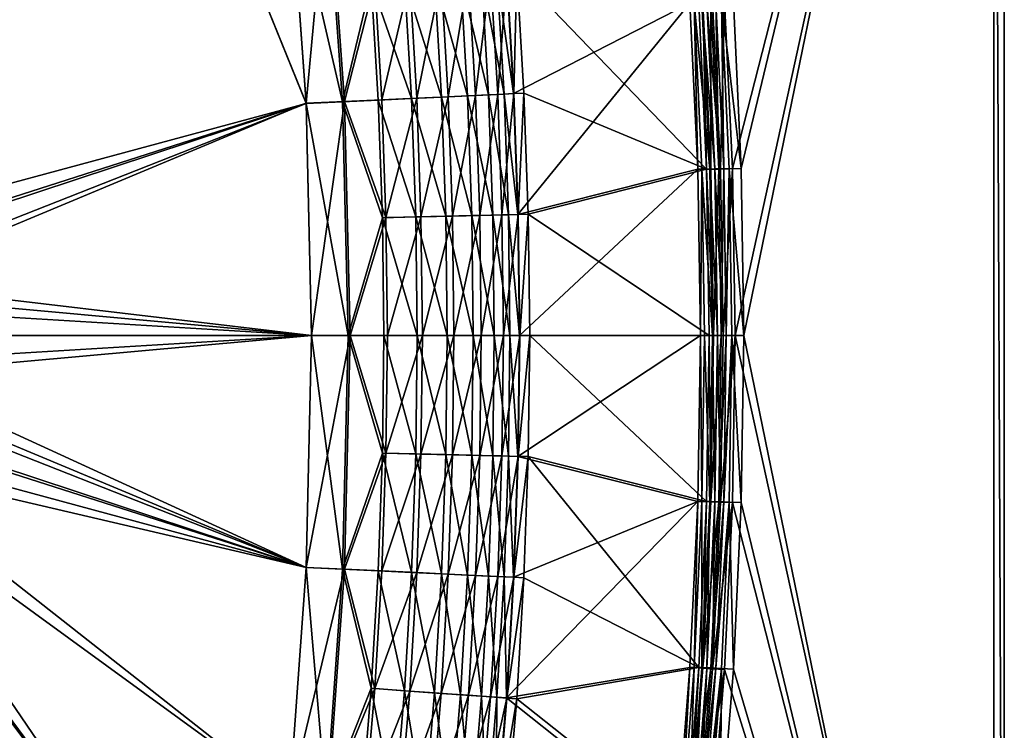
# Model space of a CAD drawing. Header units: metres. Extents: x 0 to 1050, y 0 to 700.
# Tile 44 of 50: x 770 to 1050, y 238 to 440. Entities that reach past the tile are written whole.
import ezdxf

# ---------------------------------------------------------------- set-up
doc = ezdxf.new("R2010")
doc.units = ezdxf.units.M

msp = doc.modelspace()

# ---------------------------------------------------------------- linework, layer by layer
at = {"layer": 'None'}
for points in [[(970.39093, 445.087524), (972.640808, 397.567413), (1050, 700)], [(972.640808, 397.567413), (973.390991, 350), (1050, 700)], [(1050, 700), (973.390991, 350), (1050, 0)], [(1047, 697, -40), (1050, 700, -40), (1050, 0, -40)], [(1050, 0, -40), (1050, 700, -40), (1050, 0)], [(1050, 700, -40), (1050, 700), (1050, 0)], [(1047, 697, -3), (975.159851, 397.551422, -3), (972.915222, 445.055756, -3)], [(975.908325, 350, -3), (975.159851, 397.551422, -3), (1047, 697, -3)], [(1047, 3, -3), (975.908325, 350, -3), (1047, 697, -3)], [(1047, 697, -40), (1047, 3, -40), (1047, 697, -3)], [(1047, 3, -40), (1047, 3, -3), (1047, 697, -3)], [(1047, 3, -40), (1047, 697, -40), (1050, 0, -40)], [(735.339172, 522.245605, -353), (810.333679, 517.4552, -353), (711.188721, 383.353973, -353)], [(810.333679, 517.4552, -350), (751.330261, 521.346252, -350), (716.386536, 379.551483, -350)], [(810.333679, 517.4552, -353), (717.636108, 373.233673, -353), (711.188721, 383.353973, -353)], [(716.386536, 379.551483, -350), (851.367981, 416.031311, -350), (810.333679, 517.4552, -350)], [(810.333679, 517.4552, -353), (851.36261, 416.102875, -353), (717.636108, 373.233673, -353)], [(846.656677, 481.913086, -353), (851.36261, 416.102875, -353), (810.333679, 517.4552, -353)], [(851.367981, 416.031311, -350), (846.656677, 481.913086, -350), (810.333679, 517.4552, -350)], [(851.36261, 416.102875, -353), (846.656677, 481.913086, -353), (857.546997, 482.95282, -352.042877)], [(857.01239, 482.901794, -349.091309), (846.656677, 481.913086, -350), (861.758057, 416.526184, -349.086334)], [(846.656677, 481.913086, -350), (851.367981, 416.031311, -350), (861.758057, 416.526184, -349.086334)], [(862.277588, 416.550934, -352.040649), (851.36261, 416.102875, -353), (857.546997, 482.95282, -352.042877)], [(857.01239, 482.901794, -349.091309), (861.758057, 416.526184, -349.086334), (869.873108, 450.464996, -346.381561)], [(862.277588, 416.550934, -352.040649), (857.546997, 482.95282, -352.042877), (870.896545, 450.538177, -349.200623)], [(879.331177, 451.141357, -341.958313), (869.873108, 450.464996, -346.381561), (881.337402, 417.45874, -341.958313)], [(872.890808, 417.056427, -349.200623), (870.896545, 450.538177, -349.200623), (880.827515, 451.248352, -344.556213)], [(882.835876, 417.53009, -344.556213), (872.890808, 417.056427, -349.200623), (880.827515, 451.248352, -344.556213)], [(887.873169, 451.752197, -335.962677), (879.331177, 451.141357, -341.958313), (889.891541, 417.86615, -335.962677)], [(879.331177, 451.141357, -341.958313), (881.337402, 417.45874, -341.958313), (889.891541, 417.86615, -335.962677)], [(882.835876, 417.53009, -344.556213), (880.827515, 451.248352, -344.556213), (889.796631, 451.889771, -338.260803)], [(891.817749, 417.957886, -338.260803), (882.835876, 417.53009, -344.556213), (889.796631, 451.889771, -338.260803)], [(895.246033, 452.279449, -328.570068), (887.873169, 451.752197, -335.962677), (897.274841, 418.217804, -328.570068)], [(887.873169, 451.752197, -335.962677), (889.891541, 417.86615, -335.962677), (897.274841, 418.217804, -328.570068)], [(891.817749, 417.957886, -338.260803), (889.796631, 451.889771, -338.260803), (897.538086, 452.443359, -330.498596)], [(899.57019, 418.327118, -330.498596), (891.817749, 417.957886, -338.260803), (897.538086, 452.443359, -330.498596)], [(901.233337, 452.707611, -320), (895.246033, 452.279449, -328.570068), (903.27063, 418.503387, -320)], [(895.246033, 452.279449, -328.570068), (897.274841, 418.217804, -328.570068), (903.27063, 418.503387, -320)], [(899.57019, 418.327118, -330.498596), (897.538086, 452.443359, -330.498596), (903.824829, 452.892944, -321.5)], [(905.865784, 418.626984, -321.5), (899.57019, 418.327118, -330.498596), (903.824829, 452.892944, -321.5)], [(905.642944, 453.022949, -310.504089), (901.233337, 452.707611, -320), (907.686523, 418.713715, -310.504089)], [(901.233337, 452.707611, -320), (903.27063, 418.503387, -320), (907.686523, 418.713715, -310.504089)], [(905.865784, 418.626984, -321.5), (903.824829, 452.892944, -321.5), (908.454895, 453.22403, -311.529297)], [(910.389526, 418.842438, -300.418884), (908.342224, 453.214935, -300.418884), (905.642944, 453.022949, -310.504089)], [(907.686523, 418.713715, -310.504089), (910.389526, 418.842438, -300.418884), (905.642944, 453.022949, -310.504089)], [(910.502441, 418.847839, -311.529297), (905.865784, 418.626984, -321.5), (908.454895, 453.22403, -311.529297)], [(910.389526, 418.842438, -300.418884), (960.556335, 444.562592, -8.263518), (908.342224, 453.214935, -300.418884)], [(908.454895, 453.22403, -311.529297), (911.289124, 453.42569, -300.93985), (910.502441, 418.847839, -311.529297)], [(911.289124, 453.42569, -300.93985), (913.340576, 418.983002, -300.93985), (910.502441, 418.847839, -311.529297)], [(963.080627, 444.531647, -11.263518), (965.314758, 397.300568, -11.263518), (911.289124, 453.42569, -300.93985)], [(911.289124, 453.42569, -300.93985), (965.314758, 397.300568, -11.263518), (913.340576, 418.983002, -300.93985)], [(869.873108, 450.464996, -346.381561), (861.758057, 416.526184, -349.086334), (871.865967, 417.007599, -346.381561)], [(862.277588, 416.550934, -352.040649), (870.896545, 450.538177, -349.200623), (872.890808, 417.056427, -349.200623)], [(869.873108, 450.464996, -346.381561), (871.865967, 417.007599, -346.381561), (881.337402, 417.45874, -341.958313)], [(960.556335, 444.562592, -8.263518), (910.389526, 418.842438, -300.418884), (911.618347, 384.430969, -300.418884)], [(962.795715, 397.316162, -8.263518), (960.556335, 444.562592, -8.263518), (911.618347, 384.430969, -300.418884)], [(960.556335, 444.562592, -8.263518), (962.795715, 397.316162, -8.263518), (961.747864, 444.541595, -5)], [(966.216125, 397.363892, -2.339556), (963.97583, 444.682312, -2.339556), (961.747864, 444.541595, -5)], [(961.747864, 444.541595, -5), (962.795715, 397.316162, -8.263518), (963.984863, 397.293488, -5)], [(961.747864, 444.541595, -5), (963.984863, 397.293488, -5), (966.216125, 397.363892, -2.339556)], [(965.314758, 397.300568, -11.263518), (963.080627, 444.531647, -11.263518), (964.272095, 444.510895, -8)], [(965.400269, 444.772278, -1.340282), (963.97583, 444.682312, -2.339556), (967.6427, 397.408875, -1.340282)], [(963.97583, 444.682312, -2.339556), (966.216125, 397.363892, -2.339556), (967.6427, 397.408875, -1.340282)], [(966.503845, 397.278046, -8), (964.272095, 444.510895, -8), (966.500061, 444.651367, -5.339556)], [(966.503845, 397.278046, -8), (965.314758, 397.300568, -11.263518), (964.272095, 444.510895, -8)], [(969.22229, 397.45871, -0.603074), (966.977478, 444.871918, -0.603074), (965.400269, 444.772278, -1.340282)], [(967.6427, 397.408875, -1.340282), (969.22229, 397.45871, -0.603074), (965.400269, 444.772278, -1.340282)], [(966.500061, 444.651367, -5.339556), (967.924561, 444.74115, -4.340282), (968.735168, 397.348297, -5.339556)], [(968.735168, 397.348297, -5.339556), (966.503845, 397.278046, -8), (966.500061, 444.651367, -5.339556)], [(970.39093, 445.087524), (966.977478, 444.871918, -0.603074), (969.22229, 397.45871, -0.603074)], [(967.924561, 444.74115, -4.340282), (969.50177, 444.840576, -3.603074), (970.161743, 397.393219, -4.340282)], [(967.924561, 444.74115, -4.340282), (970.161743, 397.393219, -4.340282), (968.735168, 397.348297, -5.339556)], [(972.640808, 397.567413), (970.39093, 445.087524), (969.22229, 397.45871, -0.603074)], [(972.915222, 445.055756, -3), (975.159851, 397.551422, -3), (969.50177, 444.840576, -3.603074)], [(969.50177, 444.840576, -3.603074), (971.741333, 397.442963, -3.603074), (970.161743, 397.393219, -4.340282)], [(975.159851, 397.551422, -3), (971.741333, 397.442963, -3.603074), (969.50177, 444.840576, -3.603074)], [(881.337402, 417.45874, -341.958313), (871.865967, 417.007599, -346.381561), (882.541565, 383.738586, -341.958313)], [(874.087769, 383.537354, -349.200623), (872.890808, 417.056427, -349.200623), (882.835876, 417.53009, -344.556213)], [(884.041321, 383.774261, -344.556213), (874.087769, 383.537354, -349.200623), (882.835876, 417.53009, -344.556213)], [(889.891541, 417.86615, -335.962677), (881.337402, 417.45874, -341.958313), (891.102966, 383.942352, -335.962677)], [(881.337402, 417.45874, -341.958313), (882.541565, 383.738586, -341.958313), (891.102966, 383.942352, -335.962677)], [(884.041321, 383.774261, -344.556213), (882.835876, 417.53009, -344.556213), (891.817749, 417.957886, -338.260803)], [(893.030762, 383.98822, -338.260803), (884.041321, 383.774261, -344.556213), (891.817749, 417.957886, -338.260803)], [(897.274841, 418.217804, -328.570068), (889.891541, 417.86615, -335.962677), (898.492493, 384.118225, -328.570068)], [(889.891541, 417.86615, -335.962677), (891.102966, 383.942352, -335.962677), (898.492493, 384.118225, -328.570068)], [(893.030762, 383.98822, -338.260803), (891.817749, 417.957886, -338.260803), (899.57019, 418.327118, -330.498596)], [(900.789795, 384.172882, -330.498596), (893.030762, 383.98822, -338.260803), (899.57019, 418.327118, -330.498596)], [(903.27063, 418.503387, -320), (897.274841, 418.217804, -328.570068), (904.493408, 384.261047, -320)], [(897.274841, 418.217804, -328.570068), (898.492493, 384.118225, -328.570068), (904.493408, 384.261047, -320)], [(900.789795, 384.172882, -330.498596), (899.57019, 418.327118, -330.498596), (905.865784, 418.626984, -321.5)], [(907.090759, 384.322876, -321.5), (900.789795, 384.172882, -330.498596), (905.865784, 418.626984, -321.5)], [(907.686523, 418.713715, -310.504089), (903.27063, 418.503387, -320), (908.913086, 384.366241, -310.504089)], [(903.27063, 418.503387, -320), (904.493408, 384.261047, -320), (908.913086, 384.366241, -310.504089)], [(907.090759, 384.322876, -321.5), (905.865784, 418.626984, -321.5), (910.502441, 418.847839, -311.529297)], [(911.731384, 384.433319, -311.529297), (907.090759, 384.322876, -321.5), (910.502441, 418.847839, -311.529297)], [(911.618347, 384.430969, -300.418884), (910.389526, 418.842438, -300.418884), (907.686523, 418.713715, -310.504089)], [(908.913086, 384.366241, -310.504089), (911.618347, 384.430969, -300.418884), (907.686523, 418.713715, -310.504089)], [(910.502441, 418.847839, -311.529297), (913.340576, 418.983002, -300.93985), (911.731384, 384.433319, -311.529297)], [(913.340576, 418.983002, -300.93985), (914.57196, 384.501282, -300.93985), (911.731384, 384.433319, -311.529297)], [(965.314758, 397.300568, -11.263518), (914.57196, 384.501282, -300.93985), (913.340576, 418.983002, -300.93985)], [(851.367981, 416.031311, -350), (716.386536, 379.551483, -350), (720.097534, 372.698883, -350)], [(851.36261, 416.102875, -353), (721.641602, 361.922394, -353), (717.636108, 373.233673, -353)], [(722.802734, 365.390594, -350), (851.367981, 416.031311, -350), (720.097534, 372.698883, -350)], [(851.36261, 416.102875, -353), (852.933228, 350, -353), (721.641602, 361.922394, -353)], [(852.939575, 350, -350), (851.367981, 416.031311, -350), (722.802734, 365.390594, -350)], [(852.933228, 350, -353), (851.36261, 416.102875, -353), (862.277588, 416.550934, -352.040649)], [(861.758057, 416.526184, -349.086334), (851.367981, 416.031311, -350), (863.341492, 350, -349.086334)], [(851.367981, 416.031311, -350), (852.939575, 350, -350), (863.341492, 350, -349.086334)], [(863.861572, 350, -352.040649), (852.933228, 350, -353), (862.277588, 416.550934, -352.040649)], [(861.758057, 416.526184, -349.086334), (873.062012, 383.512939, -346.381561), (871.865967, 417.007599, -346.381561)], [(861.758057, 416.526184, -349.086334), (863.341492, 350, -349.086334), (873.062012, 383.512939, -346.381561)], [(874.087769, 383.537354, -349.200623), (862.277588, 416.550934, -352.040649), (872.890808, 417.056427, -349.200623)], [(863.861572, 350, -352.040649), (862.277588, 416.550934, -352.040649), (874.087769, 383.537354, -349.200623)], [(871.865967, 417.007599, -346.381561), (873.062012, 383.512939, -346.381561), (882.541565, 383.738586, -341.958313)], [(962.795715, 397.316162, -8.263518), (911.618347, 384.430969, -300.418884), (912.028015, 350, -300.418884)], [(963.542908, 349.999908, -8.263518), (962.795715, 397.316162, -8.263518), (912.028015, 350, -300.418884)], [(965.314758, 397.300568, -11.263518), (966.060242, 349.999908, -11.263518), (914.57196, 384.501282, -300.93985)], [(962.795715, 397.316162, -8.263518), (963.542908, 349.999908, -8.263518), (963.984863, 397.293488, -5)], [(963.984863, 397.293488, -5), (963.542908, 349.999908, -8.263518), (964.730713, 350, -5)], [(963.984863, 397.293488, -5), (966.963135, 350, -2.339556), (966.216125, 397.363892, -2.339556)], [(966.963135, 350, -2.339556), (963.984863, 397.293488, -5), (964.730713, 350, -5)], [(966.060242, 349.999908, -11.263518), (965.314758, 397.300568, -11.263518), (967.248047, 350, -8)], [(965.314758, 397.300568, -11.263518), (966.503845, 397.278046, -8), (967.248047, 350, -8)], [(967.6427, 397.408875, -1.340282), (966.216125, 397.363892, -2.339556), (968.390442, 350, -1.340282)], [(966.216125, 397.363892, -2.339556), (966.963135, 350, -2.339556), (968.390442, 350, -1.340282)], [(967.248047, 350, -8), (966.503845, 397.278046, -8), (968.735168, 397.348297, -5.339556)], [(969.480408, 350, -5.339556), (967.248047, 350, -8), (968.735168, 397.348297, -5.339556)], [(969.970825, 350, -0.603074), (969.22229, 397.45871, -0.603074), (967.6427, 397.408875, -1.340282)], [(968.390442, 350, -1.340282), (969.970825, 350, -0.603074), (967.6427, 397.408875, -1.340282)], [(968.735168, 397.348297, -5.339556), (970.161743, 397.393219, -4.340282), (969.480408, 350, -5.339556)], [(972.640808, 397.567413), (969.22229, 397.45871, -0.603074), (969.970825, 350, -0.603074)], [(970.161743, 397.393219, -4.340282), (970.907715, 350, -4.340282), (969.480408, 350, -5.339556)], [(973.390991, 350), (972.640808, 397.567413), (969.970825, 350, -0.603074)], [(970.161743, 397.393219, -4.340282), (971.741333, 397.442963, -3.603074), (970.907715, 350, -4.340282)], [(971.741333, 397.442963, -3.603074), (972.488098, 350, -3.603074), (970.907715, 350, -4.340282)], [(975.159851, 397.551422, -3), (975.908325, 350, -3), (971.741333, 397.442963, -3.603074)], [(975.908325, 350, -3), (972.488098, 350, -3.603074), (971.741333, 397.442963, -3.603074)], [(874.486877, 350, -349.200623), (874.087769, 383.537354, -349.200623), (884.041321, 383.774261, -344.556213)], [(884.443176, 350, -344.556213), (874.486877, 350, -349.200623), (884.041321, 383.774261, -344.556213)], [(891.102966, 383.942352, -335.962677), (882.541565, 383.738586, -341.958313), (891.506836, 350, -335.962677)], [(884.443176, 350, -344.556213), (884.041321, 383.774261, -344.556213), (893.030762, 383.98822, -338.260803)], [(893.435181, 350, -338.260803), (884.443176, 350, -344.556213), (893.030762, 383.98822, -338.260803)], [(898.492493, 384.118225, -328.570068), (891.102966, 383.942352, -335.962677), (898.898499, 350, -328.570068)], [(891.102966, 383.942352, -335.962677), (891.506836, 350, -335.962677), (898.898499, 350, -328.570068)], [(893.435181, 350, -338.260803), (893.030762, 383.98822, -338.260803), (900.789795, 384.172882, -330.498596)], [(901.196411, 350, -330.498596), (893.435181, 350, -338.260803), (900.789795, 384.172882, -330.498596)], [(904.493408, 384.261047, -320), (898.492493, 384.118225, -328.570068), (904.901123, 350, -320)], [(898.492493, 384.118225, -328.570068), (898.898499, 350, -328.570068), (904.901123, 350, -320)], [(901.196411, 350, -330.498596), (900.789795, 384.172882, -330.498596), (907.090759, 384.322876, -321.5)], [(907.499207, 350, -321.5), (901.196411, 350, -330.498596), (907.090759, 384.322876, -321.5)], [(908.913086, 384.366241, -310.504089), (904.493408, 384.261047, -320), (909.322021, 350, -310.504089)], [(904.493408, 384.261047, -320), (904.901123, 350, -320), (909.322021, 350, -310.504089)], [(907.499207, 350, -321.5), (907.090759, 384.322876, -321.5), (911.731384, 384.433319, -311.529297)], [(912.141113, 350, -311.529297), (907.499207, 350, -321.5), (911.731384, 384.433319, -311.529297)], [(912.028015, 350, -300.418884), (911.618347, 384.430969, -300.418884), (908.913086, 384.366241, -310.504089)], [(909.322021, 350, -310.504089), (912.028015, 350, -300.418884), (908.913086, 384.366241, -310.504089)], [(911.731384, 384.433319, -311.529297), (914.57196, 384.501282, -300.93985), (912.141113, 350, -311.529297)], [(914.57196, 384.501282, -300.93985), (914.982483, 350, -300.93985), (912.141113, 350, -311.529297)], [(966.060242, 349.999908, -11.263518), (914.982483, 350, -300.93985), (914.57196, 384.501282, -300.93985)], [(863.341492, 350, -349.086334), (873.460815, 350, -346.381561), (873.062012, 383.512939, -346.381561)], [(874.486877, 350, -349.200623), (863.861572, 350, -352.040649), (874.087769, 383.537354, -349.200623)], [(882.541565, 383.738586, -341.958313), (873.062012, 383.512939, -346.381561), (882.942993, 350, -341.958313)], [(873.062012, 383.512939, -346.381561), (873.460815, 350, -346.381561), (882.942993, 350, -341.958313)], [(882.541565, 383.738586, -341.958313), (882.942993, 350, -341.958313), (891.506836, 350, -335.962677)], [(724.447937, 357.773315, -350), (852.939575, 350, -350), (722.802734, 365.390594, -350)], [(852.933228, 350, -353), (723, 350, -353), (721.641602, 361.922394, -353)], [(724.447937, 357.773315, -350), (725, 350, -350), (852.939575, 350, -350)], [(723, 350, -353), (852.933228, 350, -353), (721.641602, 338.077606, -353)], [(852.933228, 350, -353), (851.36261, 283.897125, -353), (721.641602, 338.077606, -353)], [(725, 350, -350), (724.447937, 342.226685, -350), (852.939575, 350, -350)], [(852.939575, 350, -350), (724.447937, 342.226685, -350), (851.367981, 283.968689, -350)], [(862.277588, 283.449066, -352.040649), (851.36261, 283.897125, -353), (863.861572, 350, -352.040649)], [(851.36261, 283.897125, -353), (852.933228, 350, -353), (863.861572, 350, -352.040649)], [(852.939575, 350, -350), (851.367981, 283.968689, -350), (861.758057, 283.473816, -349.086334)], [(863.341492, 350, -349.086334), (852.939575, 350, -350), (861.758057, 283.473816, -349.086334)], [(863.341492, 350, -349.086334), (861.758057, 283.473816, -349.086334), (873.062012, 316.487061, -346.381561)], [(862.277588, 283.449066, -352.040649), (863.861572, 350, -352.040649), (874.087769, 316.462646, -349.200623)], [(873.460815, 350, -346.381561), (863.341492, 350, -349.086334), (873.062012, 316.487061, -346.381561)], [(863.861572, 350, -352.040649), (874.486877, 350, -349.200623), (874.087769, 316.462646, -349.200623)], [(873.460815, 350, -346.381561), (873.062012, 316.487061, -346.381561), (882.541565, 316.261414, -341.958313)], [(882.942993, 350, -341.958313), (873.460815, 350, -346.381561), (882.541565, 316.261414, -341.958313)], [(884.041321, 316.225739, -344.556213), (874.087769, 316.462646, -349.200623), (884.443176, 350, -344.556213)], [(874.087769, 316.462646, -349.200623), (874.486877, 350, -349.200623), (884.443176, 350, -344.556213)], [(882.942993, 350, -341.958313), (882.541565, 316.261414, -341.958313), (891.102966, 316.057648, -335.962677)], [(891.506836, 350, -335.962677), (882.942993, 350, -341.958313), (891.102966, 316.057648, -335.962677)], [(893.030762, 316.01178, -338.260803), (884.041321, 316.225739, -344.556213), (893.435181, 350, -338.260803)], [(884.041321, 316.225739, -344.556213), (884.443176, 350, -344.556213), (893.435181, 350, -338.260803)], [(891.506836, 350, -335.962677), (891.102966, 316.057648, -335.962677), (898.492493, 315.881775, -328.570068)], [(898.898499, 350, -328.570068), (891.506836, 350, -335.962677), (898.492493, 315.881775, -328.570068)], [(900.789795, 315.827118, -330.498596), (893.030762, 316.01178, -338.260803), (901.196411, 350, -330.498596)], [(893.030762, 316.01178, -338.260803), (893.435181, 350, -338.260803), (901.196411, 350, -330.498596)], [(898.898499, 350, -328.570068), (898.492493, 315.881775, -328.570068), (904.493408, 315.738953, -320)], [(904.901123, 350, -320), (898.898499, 350, -328.570068), (904.493408, 315.738953, -320)], [(907.090759, 315.677124, -321.5), (900.789795, 315.827118, -330.498596), (907.499207, 350, -321.5)], [(900.789795, 315.827118, -330.498596), (901.196411, 350, -330.498596), (907.499207, 350, -321.5)], [(904.901123, 350, -320), (904.493408, 315.738953, -320), (908.913086, 315.633759, -310.504089)], [(909.322021, 350, -310.504089), (904.901123, 350, -320), (908.913086, 315.633759, -310.504089)], [(911.731384, 315.566681, -311.529297), (907.090759, 315.677124, -321.5), (912.141113, 350, -311.529297)], [(907.090759, 315.677124, -321.5), (907.499207, 350, -321.5), (912.141113, 350, -311.529297)], [(908.913086, 315.633759, -310.504089), (911.618347, 315.569031, -300.418884), (909.322021, 350, -310.504089)], [(911.618347, 315.569031, -300.418884), (912.028015, 350, -300.418884), (909.322021, 350, -310.504089)], [(963.542908, 349.999908, -8.263518), (912.028015, 350, -300.418884), (911.618347, 315.569031, -300.418884)], [(962.795715, 302.683624, -8.263518), (963.542908, 349.999908, -8.263518), (911.618347, 315.569031, -300.418884)], [(912.141113, 350, -311.529297), (914.982483, 350, -300.93985), (911.731384, 315.566681, -311.529297)], [(914.982483, 350, -300.93985), (914.57196, 315.498718, -300.93985), (911.731384, 315.566681, -311.529297)], [(965.314758, 302.699249, -11.263518), (914.57196, 315.498718, -300.93985), (914.982483, 350, -300.93985)], [(966.060242, 349.999908, -11.263518), (965.314758, 302.699249, -11.263518), (914.982483, 350, -300.93985)], [(963.542908, 349.999908, -8.263518), (962.795715, 302.683624, -8.263518), (963.984863, 302.706512, -5)], [(963.542908, 349.999908, -8.263518), (963.984863, 302.706512, -5), (964.730713, 350, -5)], [(964.730713, 350, -5), (963.984863, 302.706512, -5), (966.216125, 302.636108, -2.339556)], [(966.216125, 302.636108, -2.339556), (966.963135, 350, -2.339556), (964.730713, 350, -5)], [(965.314758, 302.699249, -11.263518), (966.060242, 349.999908, -11.263518), (966.503845, 302.721954, -8)], [(966.060242, 349.999908, -11.263518), (967.248047, 350, -8), (966.503845, 302.721954, -8)], [(966.963135, 350, -2.339556), (966.216125, 302.636108, -2.339556), (967.6427, 302.591125, -1.340282)], [(968.735168, 302.651703, -5.339556), (966.503845, 302.721954, -8), (969.480408, 350, -5.339556)], [(966.503845, 302.721954, -8), (967.248047, 350, -8), (969.480408, 350, -5.339556)], [(968.390442, 350, -1.340282), (966.963135, 350, -2.339556), (967.6427, 302.591125, -1.340282)], [(967.6427, 302.591125, -1.340282), (969.22229, 302.54129, -0.603074), (968.390442, 350, -1.340282)], [(969.22229, 302.54129, -0.603074), (969.970825, 350, -0.603074), (968.390442, 350, -1.340282)], [(969.480408, 350, -5.339556), (970.907715, 350, -4.340282), (968.735168, 302.651703, -5.339556)], [(970.907715, 350, -4.340282), (970.161743, 302.606781, -4.340282), (968.735168, 302.651703, -5.339556)], [(972.640808, 302.432587), (973.390991, 350), (969.22229, 302.54129, -0.603074)], [(973.390991, 350), (969.970825, 350, -0.603074), (969.22229, 302.54129, -0.603074)], [(970.907715, 350, -4.340282), (972.488098, 350, -3.603074), (970.161743, 302.606781, -4.340282)], [(972.488098, 350, -3.603074), (971.741333, 302.557037, -3.603074), (970.161743, 302.606781, -4.340282)], [(975.159851, 302.448578, -3), (971.741333, 302.557037, -3.603074), (972.488098, 350, -3.603074)], [(975.908325, 350, -3), (975.159851, 302.448578, -3), (972.488098, 350, -3.603074)], [(973.390991, 350), (972.640808, 302.432587), (1050, 0)], [(975.159851, 302.448578, -3), (975.908325, 350, -3), (1047, 3, -3)], [(724.447937, 342.226685, -350), (722.802734, 334.609406, -350), (851.367981, 283.968689, -350)], [(721.641602, 338.077606, -353), (851.36261, 283.897125, -353), (717.636108, 326.766327, -353)], [(851.367981, 283.968689, -350), (722.802734, 334.609406, -350), (720.097534, 327.301117, -350)], [(851.36261, 283.897125, -353), (711.188721, 316.646027, -353), (717.636108, 326.766327, -353)], [(851.367981, 283.968689, -350), (720.097534, 327.301117, -350), (716.386536, 320.448517, -350)], [(810.333679, 182.5448, -350), (716.386536, 320.448517, -350), (711.744324, 314.189209, -350)], [(846.656677, 218.086945, -350), (716.386536, 320.448517, -350), (810.333679, 182.5448, -350)], [(846.656677, 218.086945, -350), (851.367981, 283.968689, -350), (716.386536, 320.448517, -350)], [(851.36261, 283.897125, -353), (846.656677, 218.086914, -353), (711.188721, 316.646027, -353)], [(846.656677, 218.086914, -353), (810.333679, 182.5448, -353), (711.188721, 316.646027, -353)], [(711.188721, 316.646027, -353), (810.333679, 182.5448, -353), (735.339172, 177.75441, -353)], [(810.333679, 182.5448, -350), (711.744324, 314.189209, -350), (735.339111, 177.754303, -350)], [(873.062012, 316.487061, -346.381561), (861.758057, 283.473816, -349.086334), (871.865967, 282.992401, -346.381561)], [(862.277588, 283.449066, -352.040649), (874.087769, 316.462646, -349.200623), (872.890808, 282.943573, -349.200623)], [(873.062012, 316.487061, -346.381561), (871.865967, 282.992401, -346.381561), (881.337402, 282.54129, -341.958313)], [(872.890808, 282.943573, -349.200623), (874.087769, 316.462646, -349.200623), (884.041321, 316.225739, -344.556213)], [(882.835876, 282.46991, -344.556213), (872.890808, 282.943573, -349.200623), (884.041321, 316.225739, -344.556213)], [(882.541565, 316.261414, -341.958313), (873.062012, 316.487061, -346.381561), (881.337402, 282.54129, -341.958313)], [(882.541565, 316.261414, -341.958313), (881.337402, 282.54129, -341.958313), (889.891541, 282.13385, -335.962677)], [(891.102966, 316.057648, -335.962677), (882.541565, 316.261414, -341.958313), (889.891541, 282.13385, -335.962677)], [(882.835876, 282.46991, -344.556213), (884.041321, 316.225739, -344.556213), (893.030762, 316.01178, -338.260803)], [(891.817749, 282.042114, -338.260803), (882.835876, 282.46991, -344.556213), (893.030762, 316.01178, -338.260803)], [(891.102966, 316.057648, -335.962677), (889.891541, 282.13385, -335.962677), (897.274841, 281.782196, -328.570068)], [(898.492493, 315.881775, -328.570068), (891.102966, 316.057648, -335.962677), (897.274841, 281.782196, -328.570068)], [(891.817749, 282.042114, -338.260803), (893.030762, 316.01178, -338.260803), (900.789795, 315.827118, -330.498596)], [(899.57019, 281.672882, -330.498596), (891.817749, 282.042114, -338.260803), (900.789795, 315.827118, -330.498596)], [(898.492493, 315.881775, -328.570068), (897.274841, 281.782196, -328.570068), (903.27063, 281.496613, -320)], [(904.493408, 315.738953, -320), (898.492493, 315.881775, -328.570068), (903.27063, 281.496613, -320)], [(899.57019, 281.672882, -330.498596), (900.789795, 315.827118, -330.498596), (907.090759, 315.677124, -321.5)], [(905.865784, 281.373016, -321.5), (899.57019, 281.672882, -330.498596), (907.090759, 315.677124, -321.5)], [(904.493408, 315.738953, -320), (903.27063, 281.496613, -320), (907.686523, 281.286285, -310.504089)], [(908.913086, 315.633759, -310.504089), (904.493408, 315.738953, -320), (907.686523, 281.286285, -310.504089)], [(905.865784, 281.373016, -321.5), (907.090759, 315.677124, -321.5), (911.731384, 315.566681, -311.529297)], [(910.502441, 281.152161, -311.529297), (905.865784, 281.373016, -321.5), (911.731384, 315.566681, -311.529297)], [(907.686523, 281.286285, -310.504089), (910.389526, 281.157562, -300.418884), (908.913086, 315.633759, -310.504089)], [(910.389526, 281.157562, -300.418884), (911.618347, 315.569031, -300.418884), (908.913086, 315.633759, -310.504089)], [(962.795715, 302.683624, -8.263518), (911.618347, 315.569031, -300.418884), (910.389526, 281.157562, -300.418884)], [(911.731384, 315.566681, -311.529297), (914.57196, 315.498718, -300.93985), (910.502441, 281.152161, -311.529297)], [(914.57196, 315.498718, -300.93985), (913.340576, 281.016998, -300.93985), (910.502441, 281.152161, -311.529297)], [(963.080627, 255.46814, -11.263518), (913.340576, 281.016998, -300.93985), (914.57196, 315.498718, -300.93985)], [(965.314758, 302.699249, -11.263518), (963.080627, 255.46814, -11.263518), (914.57196, 315.498718, -300.93985)], [(960.556335, 255.43721, -8.263518), (962.795715, 302.683624, -8.263518), (908.342224, 246.785065, -300.418884)], [(908.342224, 246.785065, -300.418884), (962.795715, 302.683624, -8.263518), (910.389526, 281.157562, -300.418884)], [(962.795715, 302.683624, -8.263518), (960.556335, 255.43721, -8.263518), (961.747864, 255.458405, -5)], [(962.795715, 302.683624, -8.263518), (961.747864, 255.458405, -5), (963.984863, 302.706512, -5)], [(963.984863, 302.706512, -5), (961.747864, 255.458405, -5), (963.97583, 255.317688, -2.339556)], [(963.080627, 255.46814, -11.263518), (965.314758, 302.699249, -11.263518), (964.272095, 255.48909, -8)], [(963.984863, 302.706512, -5), (963.97583, 255.317688, -2.339556), (966.216125, 302.636108, -2.339556)], [(966.216125, 302.636108, -2.339556), (963.97583, 255.317688, -2.339556), (965.400269, 255.227707, -1.340282)], [(964.272095, 255.48909, -8), (966.503845, 302.721954, -8), (968.735168, 302.651703, -5.339556)], [(965.314758, 302.699249, -11.263518), (966.503845, 302.721954, -8), (964.272095, 255.48909, -8)], [(966.500061, 255.348648, -5.339556), (964.272095, 255.48909, -8), (968.735168, 302.651703, -5.339556)], [(967.6427, 302.591125, -1.340282), (966.216125, 302.636108, -2.339556), (965.400269, 255.227707, -1.340282)], [(965.400269, 255.227707, -1.340282), (966.977478, 255.128082, -0.603074), (967.6427, 302.591125, -1.340282)], [(968.735168, 302.651703, -5.339556), (970.161743, 302.606781, -4.340282), (966.500061, 255.348648, -5.339556)], [(970.161743, 302.606781, -4.340282), (967.924561, 255.25885, -4.340282), (966.500061, 255.348648, -5.339556)], [(966.977478, 255.128082, -0.603074), (969.22229, 302.54129, -0.603074), (967.6427, 302.591125, -1.340282)], [(972.640808, 302.432587), (969.22229, 302.54129, -0.603074), (966.977478, 255.128082, -0.603074)], [(970.161743, 302.606781, -4.340282), (971.741333, 302.557037, -3.603074), (967.924561, 255.25885, -4.340282)], [(971.741333, 302.557037, -3.603074), (969.50177, 255.159424, -3.603074), (967.924561, 255.25885, -4.340282)], [(972.915222, 254.944244, -3), (969.50177, 255.159424, -3.603074), (971.741333, 302.557037, -3.603074)], [(975.159851, 302.448578, -3), (972.915222, 254.944244, -3), (971.741333, 302.557037, -3.603074)], [(970.39093, 254.912476), (972.640808, 302.432587), (966.977478, 255.128082, -0.603074)], [(1050, 0), (972.640808, 302.432587), (970.39093, 254.912476)], [(972.915222, 254.944244, -3), (975.159851, 302.448578, -3), (1047, 3, -3)], [(851.367981, 283.968689, -350), (846.656677, 218.086945, -350), (857.028442, 217.09668, -349.08847)], [(846.656677, 218.086914, -353), (851.36261, 283.897125, -353), (862.277588, 283.449066, -352.040649)], [(857.530151, 217.048782, -352.045868), (846.656677, 218.086914, -353), (862.277588, 283.449066, -352.040649)], [(861.758057, 283.473816, -349.086334), (851.367981, 283.968689, -350), (857.028442, 217.09668, -349.08847)], [(861.758057, 283.473816, -349.086334), (857.028442, 217.09668, -349.08847), (869.873108, 249.535004, -346.381561)], [(857.530151, 217.048782, -352.045868), (862.277588, 283.449066, -352.040649), (870.896545, 249.461823, -349.200623)], [(861.758057, 283.473816, -349.086334), (869.873108, 249.535004, -346.381561), (871.865967, 282.992401, -346.381561)], [(870.896545, 249.461823, -349.200623), (862.277588, 283.449066, -352.040649), (872.890808, 282.943573, -349.200623)], [(871.865967, 282.992401, -346.381561), (869.873108, 249.535004, -346.381561), (879.331177, 248.858643, -341.958313)], [(870.896545, 249.461823, -349.200623), (872.890808, 282.943573, -349.200623), (882.835876, 282.46991, -344.556213)], [(881.337402, 282.54129, -341.958313), (871.865967, 282.992401, -346.381561), (879.331177, 248.858643, -341.958313)], [(880.827515, 248.751633, -344.556213), (870.896545, 249.461823, -349.200623), (882.835876, 282.46991, -344.556213)], [(881.337402, 282.54129, -341.958313), (879.331177, 248.858643, -341.958313), (887.873169, 248.247787, -335.962677)], [(880.827515, 248.751633, -344.556213), (882.835876, 282.46991, -344.556213), (891.817749, 282.042114, -338.260803)], [(889.796631, 248.110245, -338.260803), (880.827515, 248.751633, -344.556213), (891.817749, 282.042114, -338.260803)], [(889.891541, 282.13385, -335.962677), (881.337402, 282.54129, -341.958313), (887.873169, 248.247787, -335.962677)], [(889.891541, 282.13385, -335.962677), (887.873169, 248.247787, -335.962677), (895.246033, 247.720551, -328.570068)], [(889.796631, 248.110245, -338.260803), (891.817749, 282.042114, -338.260803), (899.57019, 281.672882, -330.498596)], [(897.538086, 247.556641, -330.498596), (889.796631, 248.110245, -338.260803), (899.57019, 281.672882, -330.498596)], [(897.274841, 281.782196, -328.570068), (889.891541, 282.13385, -335.962677), (895.246033, 247.720551, -328.570068)], [(897.274841, 281.782196, -328.570068), (895.246033, 247.720551, -328.570068), (901.233337, 247.292389, -320)], [(903.27063, 281.496613, -320), (897.274841, 281.782196, -328.570068), (901.233337, 247.292389, -320)], [(897.538086, 247.556641, -330.498596), (899.57019, 281.672882, -330.498596), (905.865784, 281.373016, -321.5)], [(903.824829, 247.107071, -321.5), (897.538086, 247.556641, -330.498596), (905.865784, 281.373016, -321.5)], [(903.27063, 281.496613, -320), (901.233337, 247.292389, -320), (905.642944, 246.977051, -310.504089)], [(907.686523, 281.286285, -310.504089), (903.27063, 281.496613, -320), (905.642944, 246.977051, -310.504089)], [(903.824829, 247.107071, -321.5), (905.865784, 281.373016, -321.5), (910.502441, 281.152161, -311.529297)], [(908.454895, 246.775955, -311.529297), (903.824829, 247.107071, -321.5), (910.502441, 281.152161, -311.529297)], [(905.642944, 246.977051, -310.504089), (908.342224, 246.785065, -300.418884), (907.686523, 281.286285, -310.504089)], [(908.342224, 246.785065, -300.418884), (910.389526, 281.157562, -300.418884), (907.686523, 281.286285, -310.504089)], [(910.502441, 281.152161, -311.529297), (913.340576, 281.016998, -300.93985), (908.454895, 246.775955, -311.529297)], [(913.340576, 281.016998, -300.93985), (911.289124, 246.574326, -300.93985), (908.454895, 246.775955, -311.529297)], [(913.340576, 281.016998, -300.93985), (963.080627, 255.46814, -11.263518), (911.289124, 246.574326, -300.93985)], [(956.831421, 208.331894, -8.263518), (960.556335, 255.43721, -8.263518), (908.342224, 246.785065, -300.418884)], [(963.080627, 255.46814, -11.263518), (959.36438, 208.377533, -11.263518), (911.289124, 246.574326, -300.93985)], [(960.556335, 255.43721, -8.263518), (956.831421, 208.331894, -8.263518), (958.021667, 208.302689, -5)], [(960.556335, 255.43721, -8.263518), (958.021667, 208.302689, -5), (961.747864, 255.458405, -5)], [(961.747864, 255.458405, -5), (958.021667, 208.302689, -5), (960.24408, 208.091766, -2.339556)], [(959.36438, 208.377533, -11.263518), (963.080627, 255.46814, -11.263518), (960.554626, 208.348206, -8)], [(961.747864, 255.458405, -5), (960.24408, 208.091766, -2.339556), (963.97583, 255.317688, -2.339556)], [(963.97583, 255.317688, -2.339556), (960.24408, 208.091766, -2.339556), (961.664978, 207.956909, -1.340282)], [(960.554626, 208.348206, -8), (964.272095, 255.48909, -8), (966.500061, 255.348648, -5.339556)], [(963.080627, 255.46814, -11.263518), (964.272095, 255.48909, -8), (960.554626, 208.348206, -8)], [(962.777039, 208.137711, -5.339556), (960.554626, 208.348206, -8), (966.500061, 255.348648, -5.339556)], [(965.400269, 255.227707, -1.340282), (963.97583, 255.317688, -2.339556), (961.664978, 207.956909, -1.340282)], [(961.664978, 207.956909, -1.340282), (963.238281, 207.807602, -0.603074), (965.400269, 255.227707, -1.340282)], [(966.500061, 255.348648, -5.339556), (967.924561, 255.25885, -4.340282), (962.777039, 208.137711, -5.339556)], [(967.924561, 255.25885, -4.340282), (964.197998, 208.003128, -4.340282), (962.777039, 208.137711, -5.339556)], [(963.238281, 207.807602, -0.603074), (966.977478, 255.128082, -0.603074), (965.400269, 255.227707, -1.340282)], [(970.39093, 254.912476), (966.977478, 255.128082, -0.603074), (963.238281, 207.807602, -0.603074)], [(967.924561, 255.25885, -4.340282), (969.50177, 255.159424, -3.603074), (964.197998, 208.003128, -4.340282)], [(969.50177, 255.159424, -3.603074), (965.771301, 207.854111, -3.603074), (964.197998, 208.003128, -4.340282)], [(969.176636, 207.534103, -3), (965.771301, 207.854111, -3.603074), (969.50177, 255.159424, -3.603074)], [(972.915222, 254.944244, -3), (969.176636, 207.534103, -3), (969.50177, 255.159424, -3.603074)], [(1047, 3, -3), (969.176636, 207.534103, -3), (972.915222, 254.944244, -3)], [(966.643555, 207.486954), (970.39093, 254.912476), (963.238281, 207.807602, -0.603074)], [(970.39093, 254.912476), (966.643555, 207.486954), (1050, 0)], [(857.028442, 217.09668, -349.08847), (867.085022, 216.136536, -346.381561), (869.873108, 249.535004, -346.381561)], [(868.106445, 216.039017, -349.200623), (857.530151, 217.048782, -352.045868), (870.896545, 249.461823, -349.200623)], [(869.873108, 249.535004, -346.381561), (867.085022, 216.136536, -346.381561), (876.520874, 215.235641, -341.961517)], [(868.106445, 216.039017, -349.200623), (870.896545, 249.461823, -349.200623), (880.827515, 248.751633, -344.556213)], [(879.331177, 248.858643, -341.958313), (869.873108, 249.535004, -346.381561), (876.520874, 215.235641, -341.961517)], [(878.01825, 215.092682, -344.55719), (868.106445, 216.039017, -349.200623), (880.827515, 248.751633, -344.556213)], [(879.331177, 248.858643, -341.958313), (876.520874, 215.235641, -341.961517), (885.049377, 214.421402, -335.962677)], [(878.01825, 215.092682, -344.55719), (880.827515, 248.751633, -344.556213), (889.796631, 248.110245, -338.260803)], [(886.968994, 214.238113, -338.260803), (878.01825, 215.092682, -344.55719), (889.796631, 248.110245, -338.260803)], [(887.873169, 248.247787, -335.962677), (879.331177, 248.858643, -341.958313), (885.049377, 214.421402, -335.962677)], [(887.873169, 248.247787, -335.962677), (885.049377, 214.421402, -335.962677), (892.411316, 213.718521, -328.567261)], [(886.968994, 214.238113, -338.260803), (889.796631, 248.110245, -338.260803), (897.538086, 247.556641, -330.498596)], [(894.695923, 213.500397, -330.499298), (886.968994, 214.238113, -338.260803), (897.538086, 247.556641, -330.498596)], [(895.246033, 247.720551, -328.570068), (887.873169, 248.247787, -335.962677), (892.411316, 213.718521, -328.567261)], [(895.246033, 247.720551, -328.570068), (892.411316, 213.718521, -328.567261), (898.382996, 213.148376, -320)], [(894.695923, 213.500397, -330.499298), (897.538086, 247.556641, -330.498596), (903.824829, 247.107071, -321.5)], [(900.969299, 212.901443, -321.5), (894.695923, 213.500397, -330.499298), (903.824829, 247.107071, -321.5)], [(901.233337, 247.292389, -320), (895.246033, 247.720551, -328.570068), (898.382996, 213.148376, -320)], [(901.233337, 247.292389, -320), (898.382996, 213.148376, -320), (902.78302, 212.728287, -310.52121)], [(900.969299, 212.901443, -321.5), (903.824829, 247.107071, -321.5), (908.454895, 246.775955, -311.529297)], [(905.595215, 212.459793, -311.531097), (900.969299, 212.901443, -321.5), (908.454895, 246.775955, -311.529297)], [(905.642944, 246.977051, -310.504089), (901.233337, 247.292389, -320), (902.78302, 212.728287, -310.52121)], [(902.78302, 212.728287, -310.52121), (905.477661, 212.471039, -300.418915), (905.642944, 246.977051, -310.504089)], [(905.477661, 212.471039, -300.418915), (908.342224, 246.785065, -300.418884), (905.642944, 246.977051, -310.504089)], [(908.342224, 246.785065, -300.418884), (905.477661, 212.471039, -300.418915), (956.831421, 208.331894, -8.263518)], [(908.454895, 246.775955, -311.529297), (911.289124, 246.574326, -300.93985), (905.595215, 212.459793, -311.531097)], [(911.289124, 246.574326, -300.93985), (908.418701, 212.190216, -300.93985), (905.595215, 212.459793, -311.531097)], [(911.289124, 246.574326, -300.93985), (959.36438, 208.377533, -11.263518), (908.418701, 212.190216, -300.93985)]]:
    msp.add_3dface(points, dxfattribs=at)

doc.saveas('drawing.dxf')
